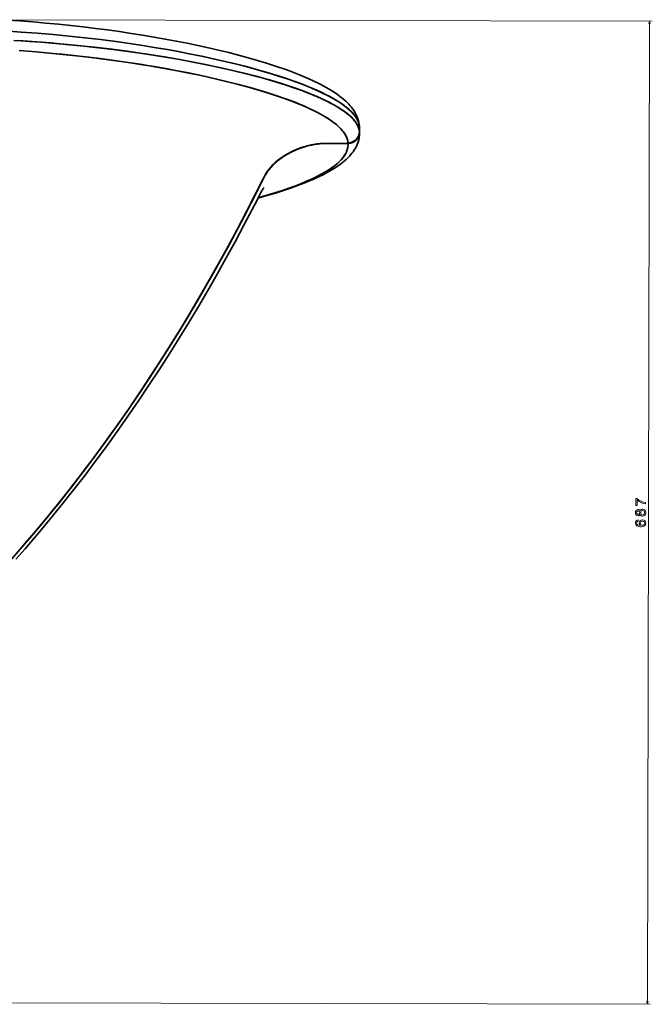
# Model space of a CAD drawing. Extents: x -346 to 3667, y -207 to 3098.
# Tile 8 of 13: x 1297 to 1739, y 1751 to 2439. Entities that reach past the tile are written whole.
import ezdxf

# ---------------------------------------------------------------- set-up
doc = ezdxf.new("R2010")
doc.units = 0

msp = doc.modelspace()

# ---------------------------------------------------------------- linework, layer by layer
at = {"color": 8, "lineweight": 13}
for p, q in [((1285.55, 2439.16), (1739.12, 2438.21)), ((1735.67, 1751.05), (1737.12, 2438.21)), ((947.92, 1752.71), (1737.67, 1751.05))]:
    msp.add_line(p, q, dxfattribs=at)
at = {"color": 7, "lineweight": 35, "ltscale": 0.088995}
msp.add_line((1534.5, 2360.89), (1534.5, 2364.45), dxfattribs=at)
msp.add_line((1534.5, 2360.89), (1534.5, 2364.45), dxfattribs=at)
at = {"color": 7, "lineweight": 35, "ltscale": 0.005213}
for p, q in [((1534.53, 2360.28), (1534.53, 2360.49)), ((1534.53, 2360.49), (1534.53, 2360.28))]:
    msp.add_line(p, q, dxfattribs=at)
at = {"color": 7, "lineweight": 35, "ltscale": 0.089056}
msp.add_line((1534.55, 2359.86), (1534.55, 2363.42), dxfattribs=at)
at = {"color": 7, "lineweight": 35, "ltscale": 0.000402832}
for p, q in [((1526.53, 2352.7), (1526.53, 2352.72)), ((1526.53, 2352.72), (1526.53, 2352.7))]:
    msp.add_line(p, q, dxfattribs=at)
at = {"color": 7, "lineweight": 35}
for points in [[(1534.38, 2365.98), (1534.17, 2367.25), (1533.88, 2368.5), (1533.47, 2369.87), (1532.98, 2371.2), (1532.32, 2372.67), (1531.57, 2374.08), (1530.57, 2375.7), (1529.46, 2377.26), (1528.7, 2378.22), (1527.91, 2379.15), (1527.08, 2380.07), (1526.22, 2380.95), (1524.97, 2382.16), (1523.68, 2383.32), (1522.3, 2384.47), (1520.89, 2385.57), (1519.21, 2386.81), (1517.46, 2388.02), (1515.63, 2389.21), (1513.74, 2390.37), (1510.82, 2392.06), (1508.05, 2393.56), (1505.17, 2395.02), (1502.18, 2396.46), (1499.07, 2397.88), (1495.85, 2399.28), (1492.53, 2400.65), (1489.1, 2402), (1485.56, 2403.34), (1482.44, 2404.47), (1475.97, 2406.69), (1469.56, 2408.76), (1463.24, 2410.68), (1456.73, 2412.54), (1450.03, 2414.36), (1443.17, 2416.12), (1436.14, 2417.83), (1428.96, 2419.49), (1421.62, 2421.1), (1414.16, 2422.66), (1406.56, 2424.16), (1398.83, 2425.61), (1390.99, 2427), (1383.04, 2428.33), (1374.98, 2429.61), (1366.81, 2430.83), (1358.53, 2431.99), (1350.13, 2433.08), (1341.61, 2434.12), (1332.98, 2435.09), (1324.23, 2436), (1315.38, 2436.83), (1306.41, 2437.6), (1297.35, 2438.28), (1288.18, 2438.89)], [(1286.67, 2431.26), (1298.09, 2430.55), (1309.41, 2429.72), (1320.63, 2428.77), (1331.75, 2427.71), (1342.76, 2426.52), (1353.65, 2425.23), (1364.42, 2423.83), (1373.87, 2422.5), (1383.22, 2421.08), (1392.48, 2419.58), (1400.24, 2418.25), (1407.91, 2416.85), (1415.52, 2415.4), (1425.52, 2413.36), (1435.35, 2411.21), (1444.98, 2408.96), (1449.71, 2407.79), (1454.39, 2406.6), (1458.86, 2405.41), (1463.27, 2404.2), (1467.57, 2402.98), (1471.79, 2401.73), (1478.04, 2399.79), (1484.11, 2397.79), (1489.98, 2395.72), (1495.62, 2393.6), (1499.98, 2391.84), (1504.17, 2390.05), (1508.17, 2388.21), (1511.83, 2386.4), (1515.29, 2384.55), (1518.53, 2382.66), (1520.07, 2381.7), (1521.54, 2380.74), (1523.4, 2379.43), (1525.15, 2378.1), (1526.76, 2376.77), (1527.68, 2375.95), (1528.54, 2375.12), (1529.61, 2374.02), (1530.59, 2372.9), (1531.46, 2371.78), (1532.37, 2370.42), (1533.13, 2369.06), (1533.73, 2367.68), (1533.98, 2366.98), (1534.18, 2366.28), (1534.33, 2365.61), (1534.44, 2364.93)], [(1286.67, 2431.26), (1298.09, 2430.55), (1309.42, 2429.72), (1320.65, 2428.77), (1331.78, 2427.7), (1342.8, 2426.52), (1353.7, 2425.23), (1364.48, 2423.82), (1373.94, 2422.49), (1383.3, 2421.07), (1392.56, 2419.57), (1400.33, 2418.23), (1408.01, 2416.83), (1415.62, 2415.38), (1424.09, 2413.66), (1432.43, 2411.87), (1440.64, 2410), (1448.71, 2408.04), (1456.11, 2406.15), (1463.36, 2404.18), (1470.44, 2402.13), (1477.08, 2400.1), (1483.52, 2397.99), (1489.75, 2395.81), (1492.77, 2394.69), (1495.73, 2393.56), (1498.56, 2392.43), (1501.32, 2391.28), (1503.91, 2390.16), (1506.42, 2389.03), (1509.72, 2387.46), (1512.87, 2385.86), (1515.86, 2384.23), (1518.98, 2382.39), (1520.45, 2381.46), (1521.87, 2380.51), (1523.88, 2379.08), (1525.74, 2377.62), (1527.45, 2376.15), (1529, 2374.66), (1530.37, 2373.16), (1530.99, 2372.4), (1531.56, 2371.63), (1532.25, 2370.61), (1532.85, 2369.59), (1533.37, 2368.56), (1533.85, 2367.35), (1534.21, 2366.14), (1534.44, 2364.93)], [(1534.5, 2360.89), (1534.4, 2361.67), (1534.23, 2362.46), (1533.86, 2363.7), (1533.35, 2364.94), (1532.7, 2366.17), (1531.92, 2367.4), (1531.11, 2368.48), (1530.21, 2369.55), (1529.2, 2370.62), (1528.39, 2371.42), (1527.53, 2372.21), (1525.6, 2373.82), (1523.47, 2375.4), (1521.16, 2376.96), (1518.68, 2378.5), (1517.01, 2379.46), (1515.27, 2380.42), (1513.32, 2381.45), (1511.3, 2382.46), (1507.25, 2384.37), (1502.97, 2386.23), (1498.34, 2388.11), (1493.5, 2389.94), (1488.78, 2391.62), (1483.92, 2393.26), (1478.91, 2394.85), (1475.08, 2396.02), (1471.17, 2397.17), (1463.19, 2399.39), (1454.98, 2401.52), (1445.88, 2403.73), (1436.56, 2405.83), (1427.07, 2407.83), (1417.41, 2409.74), (1407.6, 2411.54), (1397.66, 2413.25), (1391.78, 2414.2), (1385.85, 2415.12), (1373.89, 2416.85), (1361.76, 2418.45), (1349.48, 2419.91), (1337.19, 2421.22), (1324.76, 2422.39), (1312.21, 2423.41), (1299.53, 2424.29), (1293.15, 2424.67)], [(1534.5, 2360.89), (1534.41, 2361.62), (1534.26, 2362.36), (1534.04, 2363.16), (1533.77, 2363.95), (1533.19, 2365.28), (1532.45, 2366.59), (1531.55, 2367.9), (1530.51, 2369.2), (1529.33, 2370.49), (1528.52, 2371.29), (1527.66, 2372.09), (1525.8, 2373.66), (1523.74, 2375.21), (1521.51, 2376.74), (1519.95, 2377.73), (1518.32, 2378.71), (1516.58, 2379.71), (1514.77, 2380.69), (1511.65, 2382.29), (1508.36, 2383.86), (1504.93, 2385.4), (1502.33, 2386.5), (1499.66, 2387.59), (1496.77, 2388.71), (1493.82, 2389.82), (1489.12, 2391.5), (1484.27, 2393.14), (1479.28, 2394.74), (1475.46, 2395.91), (1471.57, 2397.05), (1463.61, 2399.28), (1455.43, 2401.41), (1446.74, 2403.53), (1437.85, 2405.55), (1428.8, 2407.48), (1419.6, 2409.32), (1408.99, 2411.29), (1398.24, 2413.15), (1392.37, 2414.1), (1386.46, 2415.02), (1374.53, 2416.76), (1362.44, 2418.37), (1350.16, 2419.84), (1337.74, 2421.17), (1325.18, 2422.35), (1318.85, 2422.89), (1312.49, 2423.39), (1303.96, 2424), (1295.38, 2424.54)], [(1296.77, 2417.54), (1308.57, 2416.65), (1320.31, 2415.62), (1331.96, 2414.47), (1343.52, 2413.18), (1354.98, 2411.77), (1366.35, 2410.23), (1374.68, 2409.01), (1382.96, 2407.73), (1391.17, 2406.37), (1399.2, 2404.96), (1407.15, 2403.49), (1417.62, 2401.42), (1422.8, 2400.34), (1427.95, 2399.22), (1434.74, 2397.68), (1441.45, 2396.08), (1448.07, 2394.42), (1455.51, 2392.45), (1462.8, 2390.38), (1469.93, 2388.23), (1473.42, 2387.12), (1476.86, 2385.98), (1481.37, 2384.43), (1485.76, 2382.83), (1490.03, 2381.19), (1494.34, 2379.42), (1498.49, 2377.6), (1502.47, 2375.73), (1506.04, 2373.9), (1509.42, 2372.02), (1511.04, 2371.06), (1512.59, 2370.08), (1514.57, 2368.76), (1516.43, 2367.41), (1518.17, 2366.04), (1519.95, 2364.47), (1520.78, 2363.68), (1521.56, 2362.87), (1522.51, 2361.79), (1523.38, 2360.7), (1524.15, 2359.6), (1524.82, 2358.49), (1525.38, 2357.37), (1525.84, 2356.24), (1526.18, 2355.11), (1526.39, 2354.1), (1526.51, 2353.1)], [(1526.51, 2353.1), (1526.43, 2353.85), (1526.3, 2354.6), (1525.97, 2355.83), (1525.51, 2357.06), (1524.92, 2358.29), (1524.2, 2359.51), (1523.7, 2360.25), (1523.16, 2360.99), (1522.51, 2361.79), (1521.82, 2362.59), (1520.35, 2364.1), (1518.69, 2365.6), (1517.08, 2366.91), (1515.34, 2368.21), (1513.49, 2369.5), (1512.02, 2370.45), (1510.49, 2371.39), (1507.26, 2373.25), (1503.81, 2375.06), (1499.84, 2376.98), (1495.65, 2378.86), (1491.26, 2380.69), (1486.68, 2382.48), (1482.08, 2384.17), (1477.33, 2385.83), (1472.44, 2387.43), (1468.69, 2388.61), (1464.87, 2389.77), (1457.05, 2392.02), (1449.01, 2394.18), (1440.5, 2396.31), (1431.79, 2398.36), (1422.91, 2400.31), (1413.87, 2402.18), (1403.46, 2404.18), (1392.89, 2406.07), (1381.38, 2407.98), (1369.7, 2409.75), (1357.6, 2411.43), (1345.33, 2412.97), (1332.92, 2414.37), (1326.65, 2415.01), (1320.35, 2415.62), (1308.64, 2416.64), (1296.81, 2417.54)], [(1526.51, 2353.1), (1527.45, 2353.16), (1528.38, 2353.32), (1529.28, 2353.6), (1530.14, 2353.97), (1530.95, 2354.44), (1531.7, 2355), (1532.38, 2355.64), (1532.98, 2356.35), (1533.49, 2357.13), (1533.9, 2357.96), (1534.21, 2358.83), (1534.41, 2359.73), (1534.47, 2360.31), (1534.5, 2360.89)], [(1526.51, 2353.1), (1527.45, 2353.16), (1528.38, 2353.32), (1529.28, 2353.6), (1530.14, 2353.97), (1530.95, 2354.44), (1531.71, 2355), (1532.39, 2355.64), (1532.99, 2356.36), (1533.49, 2357.13), (1533.9, 2357.96), (1534.21, 2358.84), (1534.41, 2359.74), (1534.48, 2360.31), (1534.5, 2360.89)], [(1526.53, 2352.7), (1527.46, 2352.76), (1528.37, 2352.92), (1529.26, 2353.18), (1530.11, 2353.54), (1530.92, 2353.99), (1531.66, 2354.53), (1532.34, 2355.15), (1532.94, 2355.85), (1533.45, 2356.61), (1533.87, 2357.42), (1534.19, 2358.27), (1534.41, 2359.15), (1534.49, 2359.71), (1534.53, 2360.28)], [(1534.53, 2360.28), (1534.44, 2359.38), (1534.26, 2358.5), (1533.96, 2357.64), (1533.57, 2356.82), (1533.09, 2356.05), (1532.51, 2355.34), (1531.86, 2354.71), (1531.13, 2354.14), (1530.29, 2353.64), (1529.4, 2353.24), (1528.47, 2352.95), (1527.51, 2352.78), (1526.53, 2352.72)], [(1526.53, 2352.72), (1527.52, 2352.78), (1528.49, 2352.96), (1529.43, 2353.25), (1530.33, 2353.66), (1531.17, 2354.17), (1531.94, 2354.78), (1532.62, 2355.47), (1533.22, 2356.24), (1533.71, 2357.08), (1534.09, 2357.98), (1534.32, 2358.73), (1534.46, 2359.5), (1534.53, 2360.28)], [(1526.53, 2352.7), (1527.52, 2352.76), (1528.49, 2352.94), (1529.43, 2353.24), (1530.33, 2353.65), (1531.17, 2354.16), (1531.94, 2354.77), (1532.62, 2355.46), (1533.22, 2356.24), (1533.71, 2357.08), (1534.09, 2357.97), (1534.32, 2358.73), (1534.46, 2359.5), (1534.53, 2360.28)], [(1463.75, 2314.51), (1469.87, 2316.23), (1475.78, 2317.99), (1481.47, 2319.8), (1486.94, 2321.65), (1491.24, 2323.19), (1496.37, 2325.16), (1498.97, 2326.22), (1501.5, 2327.29), (1503.95, 2328.38), (1506.33, 2329.49), (1508.62, 2330.61), (1510.95, 2331.82), (1513.71, 2333.34), (1516.03, 2334.71), (1518.24, 2336.11), (1520.35, 2337.56), (1522.56, 2339.23), (1524.02, 2340.43), (1525.37, 2341.63), (1526.69, 2342.9), (1527.63, 2343.88), (1528.49, 2344.86), (1529.31, 2345.86), (1530.08, 2346.89), (1531.15, 2348.49), (1531.68, 2349.4), (1532.18, 2350.32), (1532.93, 2351.93), (1533.55, 2353.61), (1533.99, 2355.17), (1534.3, 2356.76), (1534.49, 2358.31), (1534.55, 2359.86)], [(1526.53, 2352.7), (1514.65, 2352.69), (1512.06, 2352.69), (1510.77, 2352.67), (1508.82, 2352.61), (1507.18, 2352.49), (1505.16, 2352.27), (1503.94, 2352.1), (1501.04, 2351.58), (1498.19, 2350.91), (1495.4, 2350.11), (1492.65, 2349.17), (1489.97, 2348.1), (1487.34, 2346.9), (1485.99, 2346.23), (1484.67, 2345.51), (1483.39, 2344.78), (1482.14, 2344.02), (1480.48, 2342.93), (1478.88, 2341.78), (1477.32, 2340.56), (1475.72, 2339.17), (1474.18, 2337.7), (1472.74, 2336.15), (1471.45, 2334.61), (1470.29, 2333.04), (1469.25, 2331.46), (1468.54, 2330.25), (1467.88, 2329.03), (1467.34, 2327.94), (1466.26, 2325.76), (1463.27, 2319.79), (1459.67, 2312.71), (1456.03, 2305.65), (1449.78, 2293.73), (1443.41, 2281.88), (1436.94, 2270.1), (1431.04, 2259.6), (1425.05, 2249.15), (1418.97, 2238.77), (1412.88, 2228.58), (1406.7, 2218.46), (1400.58, 2208.64), (1394.38, 2198.88), (1388.09, 2189.18), (1381.71, 2179.55), (1375.24, 2169.98), (1368.7, 2160.51), (1362.07, 2151.1), (1355.35, 2141.77), (1348.53, 2132.51), (1341.62, 2123.31), (1334.62, 2114.2), (1328.47, 2106.36), (1323.94, 2100.68), (1319.82, 2095.59), (1315.67, 2090.52), (1309.7, 2083.34), (1303.66, 2076.21), (1297.55, 2069.13), (1290.24, 2060.83)], [(1295.65, 2066.96), (1302.54, 2074.91), (1309.34, 2082.92), (1316.06, 2091), (1322.71, 2099.15), (1330.17, 2108.52), (1337.53, 2117.97), (1344.79, 2127.5), (1351.94, 2137.11), (1359.34, 2147.29), (1366.63, 2157.54), (1373.8, 2167.88), (1380.87, 2178.29), (1387.82, 2188.78), (1394.67, 2199.33), (1401.41, 2209.96), (1408.05, 2220.65), (1413.84, 2230.18), (1419.55, 2239.76), (1425.18, 2249.39), (1430.73, 2259.07), (1434.39, 2265.53), (1438.01, 2272.02), (1441.6, 2278.55), (1445.15, 2285.09), (1452.14, 2298.21), (1458.83, 2311.07), (1465.38, 2324), (1467.29, 2327.86), (1467.98, 2329.21), (1468.51, 2330.21), (1469.08, 2331.19), (1470.17, 2332.87), (1471.2, 2334.28), (1472.29, 2335.64), (1473.46, 2336.94), (1474.36, 2337.88), (1475.29, 2338.78), (1476.27, 2339.66), (1477.27, 2340.52), (1479.34, 2342.12), (1481.5, 2343.61), (1483.73, 2344.98), (1486.02, 2346.24), (1488.36, 2347.39), (1490.75, 2348.43), (1493.19, 2349.36), (1495.67, 2350.19), (1498.18, 2350.91), (1500.72, 2351.51), (1503.29, 2352), (1505.7, 2352.34), (1508.01, 2352.56), (1509.73, 2352.65), (1510.88, 2352.68), (1513.18, 2352.69), (1517.87, 2352.69), (1526.53, 2352.7)], [(1526.53, 2352.72), (1514.29, 2352.73), (1511.49, 2352.73), (1510.09, 2352.71), (1507.99, 2352.61), (1507.37, 2352.57), (1505.07, 2352.32), (1504.21, 2352.21), (1501.67, 2351.78), (1499.09, 2351.22), (1496.53, 2350.54), (1494.01, 2349.74), (1491.52, 2348.84), (1489.08, 2347.82), (1486.69, 2346.69), (1484.35, 2345.45), (1482.01, 2344.06), (1479.75, 2342.54), (1478.66, 2341.74), (1477.58, 2340.9), (1475.92, 2339.49), (1474.34, 2337.99), (1472.85, 2336.41), (1471.45, 2334.74), (1470.15, 2332.99), (1469.17, 2331.48), (1468.11, 2329.6), (1467.46, 2328.33), (1466.18, 2325.75), (1465.51, 2324.41), (1462.44, 2318.3), (1455.92, 2305.56), (1452.46, 2298.94), (1445.75, 2286.32), (1438.91, 2273.78), (1431.94, 2261.3), (1424.83, 2248.89), (1417.59, 2236.55), (1411.53, 2226.46), (1405.38, 2216.42), (1399.14, 2206.44), (1392.8, 2196.52), (1385.79, 2185.78), (1378.67, 2175.11), (1371.44, 2164.52), (1364.09, 2154.01), (1356.62, 2143.59), (1349.03, 2133.25), (1341.33, 2123), (1334.78, 2114.47), (1328.14, 2106.01), (1321.42, 2097.62), (1315.17, 2089.97), (1308.85, 2082.39), (1302.46, 2074.86), (1295.99, 2067.39)], [(1296.43, 2067.9), (1304.2, 2076.9), (1311.86, 2085.98), (1319.41, 2095.14), (1326.85, 2104.39), (1334.19, 2113.72), (1341.43, 2123.13), (1347.92, 2131.75), (1354.33, 2140.44), (1360.65, 2149.19), (1367.03, 2158.19), (1373.32, 2167.25), (1379.53, 2176.38), (1387.12, 2187.8), (1394.6, 2199.31), (1401.95, 2210.9), (1409.17, 2222.58), (1416.27, 2234.34), (1423.07, 2245.85), (1429.75, 2257.44), (1436.32, 2269.1), (1442.78, 2280.83), (1448.53, 2291.5), (1454.19, 2302.24), (1459.76, 2313.02), (1465.26, 2323.9), (1467.31, 2328.04), (1468.27, 2329.9), (1468.76, 2330.79), (1469.74, 2332.37), (1470.38, 2333.32), (1471.07, 2334.25), (1472.52, 2336.03), (1474.08, 2337.73), (1475.37, 2338.98), (1476.71, 2340.18), (1478.11, 2341.32), (1479.19, 2342.13), (1480.29, 2342.92), (1482.56, 2344.4), (1484.91, 2345.76), (1487.33, 2347.01), (1489.9, 2348.17), (1492.53, 2349.22), (1495.21, 2350.14), (1497.95, 2350.93), (1500.74, 2351.59), (1503.56, 2352.11), (1505.72, 2352.4), (1508.18, 2352.62), (1509.86, 2352.7), (1510.98, 2352.73), (1513.22, 2352.74), (1518.53, 2352.72), (1526.53, 2352.72)], [(1526.53, 2352.7), (1526.56, 2351.58), (1526.48, 2350.46), (1526.29, 2349.34), (1526, 2348.22), (1525.66, 2347.23), (1525.23, 2346.25), (1524.72, 2345.27), (1524.28, 2344.54), (1523.8, 2343.81), (1522.95, 2342.66), (1521.98, 2341.51), (1520.91, 2340.38), (1520.07, 2339.56), (1519.18, 2338.75), (1518.17, 2337.89), (1517.1, 2337.04), (1514.86, 2335.41), (1512.42, 2333.8), (1509.8, 2332.22), (1507, 2330.68), (1505.11, 2329.7), (1503.16, 2328.74), (1500.99, 2327.72), (1498.75, 2326.71), (1494.47, 2324.89), (1489.97, 2323.12), (1485.28, 2321.4), (1480.75, 2319.83), (1476.07, 2318.31), (1471.27, 2316.82), (1467.58, 2315.73), (1463.83, 2314.66)], [(1526.53, 2352.7), (1526.56, 2351.62), (1526.49, 2350.53), (1526.32, 2349.45), (1526.05, 2348.37), (1525.82, 2347.66), (1525.54, 2346.95), (1525.22, 2346.24), (1524.86, 2345.53), (1524.17, 2344.37), (1523.37, 2343.21), (1522.46, 2342.07), (1521.72, 2341.22), (1520.92, 2340.39), (1520.06, 2339.55), (1519.15, 2338.72), (1518.16, 2337.89), (1517.13, 2337.07), (1514.92, 2335.45), (1512.53, 2333.87), (1509.98, 2332.33), (1508.25, 2331.35), (1506.47, 2330.4), (1504.5, 2329.39), (1502.47, 2328.41), (1498.38, 2326.54), (1493.99, 2324.7), (1489.43, 2322.92), (1484.13, 2320.99), (1478.64, 2319.14), (1473, 2317.35), (1468.46, 2315.99), (1463.83, 2314.66)], [(1294.46, 2062.1), (1300.91, 2069.46), (1307.29, 2076.87), (1313.6, 2084.35), (1319.84, 2091.88), (1326, 2099.47), (1334.12, 2109.68), (1342.1, 2119.98), (1349.96, 2130.38), (1357.7, 2140.86), (1365.32, 2151.43), (1372.82, 2162.09), (1380.19, 2172.82), (1387.45, 2183.63), (1394.59, 2194.52), (1401.62, 2205.47), (1408.54, 2216.5), (1415.34, 2227.6), (1422.03, 2238.76), (1428.61, 2249.98), (1435.08, 2261.27), (1441.45, 2272.62), (1447.7, 2284.02), (1453.85, 2295.49), (1459.89, 2307.01), (1462.98, 2313), (1464.56, 2316.09), (1466.17, 2319.27), (1466.74, 2320.3), (1467.26, 2321.09), (1467.96, 2321.91)]]:
    msp.add_lwpolyline(points, dxfattribs=at)
at = {"color": 8, "lineweight": 13}
for points in [[(1737.63, 2436.28), (1737.12, 2438.21), (1736.6, 2436.28)], [(1735.16, 1752.98), (1735.67, 1751.05), (1736.2, 1752.98)]]:
    msp.add_lwpolyline(points, dxfattribs=at)
for points in [[(1734.41, 2100.71), (1734.41, 2101.73), (1732.75, 2102.06), (1731.19, 2102.65), (1729.75, 2103.48), (1728.41, 2104.56), (1727.57, 2104.56), (1727.56, 2099.76), (1728.48, 2099.76), (1728.48, 2103.59), (1729.84, 2102.48), (1731.26, 2101.64), (1732.78, 2101.05)], [(1730.62, 2093.39), (1730.9, 2092.88), (1731.29, 2092.53), (1731.79, 2092.3), (1732.38, 2092.23), (1733.28, 2092.39), (1733.98, 2092.85), (1734.42, 2093.61), (1734.6, 2094.64), (1734.43, 2095.66), (1733.99, 2096.41), (1733.29, 2096.88), (1732.39, 2097.05), (1731.8, 2096.97), (1731.3, 2096.76), (1730.91, 2096.4), (1730.63, 2095.9), (1730.38, 2096.3), (1730.05, 2096.58), (1729.65, 2096.76), (1729.16, 2096.82), (1728.44, 2096.66), (1727.86, 2096.23), (1727.49, 2095.55), (1727.35, 2094.65), (1727.48, 2093.74), (1727.86, 2093.06), (1728.43, 2092.62), (1729.15, 2092.47), (1729.64, 2092.52), (1730.04, 2092.69)], [(1729.23, 2093.43), (1728.79, 2093.51), (1728.44, 2093.75), (1728.23, 2094.14), (1728.15, 2094.65), (1728.23, 2095.15), (1728.45, 2095.54), (1728.79, 2095.78), (1729.23, 2095.87), (1729.69, 2095.78), (1730.04, 2095.53), (1730.27, 2095.15), (1730.34, 2094.65), (1730.26, 2094.13), (1730.04, 2093.75), (1729.68, 2093.51)], [(1732.37, 2093.2), (1731.83, 2093.29), (1731.43, 2093.58), (1731.17, 2094.04), (1731.08, 2094.64), (1731.17, 2095.24), (1731.43, 2095.69), (1731.84, 2095.98), (1732.37, 2096.08), (1732.95, 2095.98), (1733.38, 2095.69), (1733.66, 2095.23), (1733.75, 2094.64), (1733.66, 2094.03), (1733.37, 2093.58), (1732.94, 2093.29)], [(1729.27, 2089.6), (1728.45, 2089.41), (1727.85, 2088.96), (1727.46, 2088.28), (1727.33, 2087.39), (1727.4, 2086.8), (1727.59, 2086.28), (1727.9, 2085.83), (1728.34, 2085.44), (1728.9, 2085.14), (1729.57, 2084.92), (1730.37, 2084.77), (1731.27, 2084.73), (1732.7, 2084.89), (1733.74, 2085.38), (1734.37, 2086.18), (1734.58, 2087.27), (1734.4, 2088.24), (1733.93, 2088.99), (1733.18, 2089.48), (1732.24, 2089.65), (1731.28, 2089.48), (1730.54, 2089.02), (1730.08, 2088.3), (1729.91, 2087.42), (1730.11, 2086.46), (1730.69, 2085.74), (1729.58, 2085.89), (1728.78, 2086.22), (1728.31, 2086.71), (1728.15, 2087.4), (1728.23, 2087.9), (1728.44, 2088.29), (1728.79, 2088.54), (1729.27, 2088.67)], [(1732.24, 2088.67), (1732.88, 2088.56), (1733.36, 2088.28), (1733.69, 2087.82), (1733.79, 2087.26), (1733.68, 2086.66), (1733.37, 2086.21), (1732.88, 2085.92), (1732.25, 2085.83), (1731.62, 2085.93), (1731.15, 2086.21), (1730.85, 2086.68), (1730.74, 2087.3), (1730.85, 2087.85), (1731.14, 2088.28), (1731.62, 2088.56)]]:
    msp.add_lwpolyline(points, close=True, dxfattribs=at)
at = {"color": 7, "lineweight": 35}
for centre, radius, start, end in [((1526.88, 2364.99), 7.56, 359.571, 7.65182), ((1526.88, 2364.99), 7.56, 359.57105, 7.51331), ((1515.16, 2363.41), 19.39, 5.22568, 7.52897), ((1523.51, 2363.4), 11.04, 5.4242, 7.94885), ((1523.53, 2363.41), 11.02, 5.42149, 7.949), ((1515.36, 2363.43), 19.19, 359.98708, 5.23075), ((1526.93, 2364.49), 7.57, 359.70552, 5.22353), ((1526.93, 2364.49), 7.57, 359.70551, 5.22356), ((1523.73, 2363.42), 10.81, 359.98431, 5.43225), ((1523.73, 2363.42), 10.82, 359.99135, 5.43104), ((1523.84, 2359.88), 10.71, 3.26497, 5.40207), ((1523.82, 2359.88), 10.73, 3.26643, 5.40087), ((1523.11, 2359.86), 11.44, 359.98373, 3.14395), ((1523.11, 2359.86), 11.44, 359.98389, 3.14381), ((1515.41, 2352.29), 11.12, 2.2045, 4.17382), ((1515.43, 2352.29), 11.11, 2.20295, 4.17515)]:
    msp.add_arc(centre, radius, start, end, dxfattribs=at)

doc.saveas('drawing.dxf')
